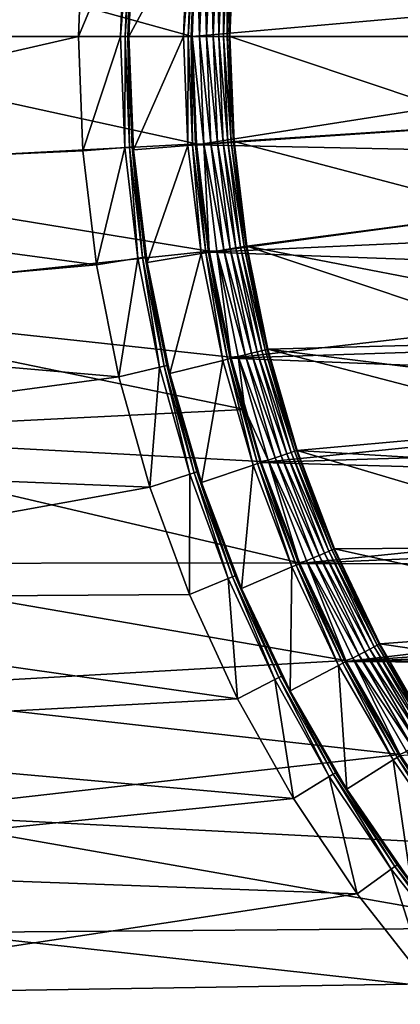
# Model space of a CAD drawing. Header units: metres. Extents: x -17 to 65, y -30 to 30.
# Tile 6 of 256: x -12 to -9, y -7.7 to 0.1. Entities that reach past the tile are written whole.
import ezdxf

# ---------------------------------------------------------------- set-up
doc = ezdxf.new("R2010")
doc.units = ezdxf.units.M
doc.layers.add('solid_508461', color=7, linetype='CONTINUOUS')

msp = doc.modelspace()

# ---------------------------------------------------------------- linework, layer by layer
at = {"layer": 'solid_508461'}
for points in [[(-11.514395, 0.9061, 41.5), (-16.461523, 1.12609, 41.5), (-16.5, 0, 41.5)], [(-10.65, 0, -48.5), (-14.5, 0, -48.5), (-14.461573, 1.054827, -48.5)], [(-10.616046, 0.849616, -48.5), (-10.65, 0, -48.5), (-14.461573, 1.054827, -48.5)], [(-11.55, 0, 41.5), (-11.514395, 0.9061, 41.5), (-16.5, 0, 41.5)], [(-11.18241, 0.88006, 40.923206), (-11.514395, 0.9061, 41.5), (-11.55, 0, 41.5)], [(-11.18241, 0.88006, 40.923206), (-11.55, 0, 41.5), (-11.216988, 0, 40.923206)], [(-11.145719, 0.877187, 40.844296), (-11.18241, 0.88006, 40.923206), (-11.216988, 0, 40.923206)], [(-11.180183, 0, 40.844296), (-11.145719, 0.877187, 40.844296), (-11.216988, 0, 40.923206)], [(-11.123201, 0.875415, 40.760029), (-11.145719, 0.877187, 40.844296), (-11.180183, 0, 40.844296)], [(-11.157597, 0, 40.760029), (-11.123201, 0.875415, 40.760029), (-11.180183, 0, 40.844296)], [(-11.157597, 0, 40.760029), (-11.140957, 0.448967, 40.673206), (-11.123201, 0.875415, 40.760029)], [(-11.113857, 0.89704, 20), (-11.15, 0, 40.673206), (-11.15, 0, 20)], [(-11.140957, 0.448967, 40.673206), (-11.15, 0, 40.673206), (-11.113857, 0.89704, 20)], [(-10.682238, 0.862338, 19.25), (-11.113857, 0.89704, 20), (-11.15, 0, 20)], [(-10.682238, 0.862338, 19.25), (-11.15, 0, 20), (-10.716988, 0, 19.25)], [(-10.645551, 0.859398, 19.171093), (-10.682238, 0.862338, 19.25), (-10.716988, 0, 19.25)], [(-10.645551, 0.859398, 19.171093), (-10.716988, 0, 19.25), (-10.680183, 0, 19.171093)], [(-10.623036, 0.85758, 19.086824), (-10.645551, 0.859398, 19.171093), (-10.680183, 0, 19.171093)], [(-10.623036, 0.85758, 19.086824), (-10.680183, 0, 19.171093), (-10.657597, 0, 19.086824)], [(-10.623036, 0.85758, 19.086824), (-10.657597, 0, 19.086824), (-10.615465, 0.856973, 19)], [(-10.657597, 0, 19.086824), (-10.65, 0, 19), (-10.615465, 0.856973, 19)], [(-10.615465, 0.856973, 19), (-10.65, 0, 19), (-10.615472, 0.856787, 8.5)], [(-5.12669, 0.48935, 8.5), (-10.615472, 0.856787, 8.5), (-10.65, 0, 8.5)], [(-10.65, 0, 19), (-10.65, 0, 8.5), (-10.615472, 0.856787, 8.5)], [(-10.591473, 0, -48.494236), (-10.65, 0, -48.5), (-10.616046, 0.849616, -48.5)], [(-10.557128, 0.852259, -48.494236), (-10.591473, 0, -48.494236), (-10.616046, 0.849616, -48.5)], [(-10.535141, 0, -48.477142), (-10.591473, 0, -48.494236), (-10.557128, 0.852259, -48.494236)], [(-10.500978, 0.847727, -48.477142), (-10.535141, 0, -48.477142), (-10.557128, 0.852259, -48.494236)], [(-10.483231, 0, -48.449375), (-10.535141, 0, -48.477142), (-10.500978, 0.847727, -48.477142)], [(-10.449237, 0.84355, -48.449375), (-10.483231, 0, -48.449375), (-10.500978, 0.847727, -48.477142)], [(-10.437743, 0, -48.412006), (-10.483231, 0, -48.449375), (-10.449237, 0.84355, -48.449375)], [(-10.403896, 0.839889, -48.412006), (-10.437743, 0, -48.412006), (-10.449237, 0.84355, -48.449375)], [(-10.400428, 0, -48.366474), (-10.437743, 0, -48.412006), (-10.403896, 0.839889, -48.412006)], [(-10.366703, 0.836887, -48.366474), (-10.400428, 0, -48.366474), (-10.403896, 0.839889, -48.412006)], [(-10.372724, 0, -48.314533), (-10.400428, 0, -48.366474), (-10.366703, 0.836887, -48.366474)], [(-10.339088, 0.834657, -48.314533), (-10.372724, 0, -48.314533), (-10.366703, 0.836887, -48.366474)], [(-10.355696, 0, -48.258179), (-10.372724, 0, -48.314533), (-10.339088, 0.834657, -48.314533)], [(-10.322115, 0.833287, -48.258179), (-10.355696, 0, -48.258179), (-10.339088, 0.834657, -48.314533)], [(-10.322115, 0.833287, -48.258179), (-10.35, 0, -48.200001), (-10.355696, 0, -48.258179)], [(-10.322115, 0.833287, -48.258179), (-10.316438, 0.832829, -48.200001), (-10.35, 0, -48.200001)], [(-10.316438, 0.832829, -48.200001), (-10.316444, 0.832652, -27), (-10.35, 0, -27)], [(-10.316438, 0.832829, -48.200001), (-10.35, 0, -27), (-10.35, 0, -48.200001)], [(-8.3, 0, -27), (-10.35, 0, -27), (-10.316444, 0.832652, -27)], [(-8.270719, 0.696448, -27), (-8.3, 0, -27), (-10.316444, 0.832652, -27)], [(-5.12669, 0.48935, 8.5), (-10.65, 0, 8.5), (-5.15, 0, 8.5)], [(-11.157597, 0, 40.760029), (-11.15, 0, 40.673206), (-11.140957, 0.448967, 40.673206)], [(-11.55, 0, 41.5), (-16.5, 0, 41.5), (-16.461521, -1.126127, 41.5)], [(-11.514395, -0.9061, 41.5), (-11.55, 0, 41.5), (-16.461521, -1.126127, 41.5)], [(-10.616049, -0.849582, -48.5), (-14.461572, -1.054833, -48.5), (-14.5, 0, -48.5)], [(-10.616049, -0.849582, -48.5), (-14.5, 0, -48.5), (-10.65, 0, -48.5)], [(-11.216988, 0, 40.923206), (-11.55, 0, 41.5), (-11.514395, -0.9061, 41.5)], [(-11.18241, -0.880059, 40.923206), (-11.216988, 0, 40.923206), (-11.514395, -0.9061, 41.5)], [(-11.180183, 0, 40.844296), (-11.216988, 0, 40.923206), (-11.18241, -0.880059, 40.923206)], [(-11.123201, -0.875415, 40.760029), (-11.15, 0, 40.673206), (-11.157597, 0, 40.760029)], [(-11.15, 0, 20), (-11.15, 0, 40.673206), (-11.140957, -0.448966, 40.673206)], [(-11.123201, -0.875415, 40.760029), (-11.140957, -0.448966, 40.673206), (-11.15, 0, 40.673206)], [(-11.113857, -0.89704, 20), (-11.15, 0, 20), (-11.140957, -0.448966, 40.673206)], [(-10.716988, 0, 19.25), (-11.15, 0, 20), (-11.113857, -0.89704, 20)], [(-10.682238, -0.862337, 19.25), (-10.716988, 0, 19.25), (-11.113857, -0.89704, 20)], [(-10.680183, 0, 19.171093), (-10.716988, 0, 19.25), (-10.682238, -0.862337, 19.25)], [(-10.623036, -0.85758, 19.086824), (-10.65, 0, 19), (-10.657597, 0, 19.086824)], [(-10.557128, -0.852259, -48.494236), (-10.616049, -0.849582, -48.5), (-10.65, 0, -48.5)], [(-10.557128, -0.852259, -48.494236), (-10.65, 0, -48.5), (-10.591473, 0, -48.494236)], [(-10.65, 0, 8.5), (-10.615472, -0.856787, 8.5), (-5.15, 0, 8.5)], [(-10.615465, -0.856972, 19), (-10.615472, -0.856787, 8.5), (-10.65, 0, 8.5)], [(-10.65, 0, 19), (-10.615465, -0.856972, 19), (-10.65, 0, 8.5)], [(-10.623036, -0.85758, 19.086824), (-10.615465, -0.856972, 19), (-10.65, 0, 19)], [(-10.615472, -0.856787, 8.5), (-5.12669, -0.48935, 8.5), (-5.15, 0, 8.5)], [(-10.500978, -0.847727, -48.477142), (-10.591473, 0, -48.494236), (-10.535141, 0, -48.477142)], [(-10.500978, -0.847727, -48.477142), (-10.557128, -0.852259, -48.494236), (-10.591473, 0, -48.494236)], [(-10.449237, -0.84355, -48.449375), (-10.535141, 0, -48.477142), (-10.483231, 0, -48.449375)], [(-10.449237, -0.84355, -48.449375), (-10.500978, -0.847727, -48.477142), (-10.535141, 0, -48.477142)], [(-10.403896, -0.839889, -48.412006), (-10.483231, 0, -48.449375), (-10.437743, 0, -48.412006)], [(-10.403896, -0.839889, -48.412006), (-10.449237, -0.84355, -48.449375), (-10.483231, 0, -48.449375)], [(-10.366703, -0.836887, -48.366474), (-10.437743, 0, -48.412006), (-10.400428, 0, -48.366474)], [(-10.366703, -0.836887, -48.366474), (-10.403896, -0.839889, -48.412006), (-10.437743, 0, -48.412006)], [(-10.339088, -0.834657, -48.314533), (-10.400428, 0, -48.366474), (-10.372724, 0, -48.314533)], [(-10.339088, -0.834657, -48.314533), (-10.366703, -0.836887, -48.366474), (-10.400428, 0, -48.366474)], [(-10.322115, -0.833287, -48.258179), (-10.372724, 0, -48.314533), (-10.355696, 0, -48.258179)], [(-10.322115, -0.833287, -48.258179), (-10.339088, -0.834657, -48.314533), (-10.372724, 0, -48.314533)], [(-10.355696, 0, -48.258179), (-10.35, 0, -48.200001), (-10.316438, -0.832829, -48.200001)], [(-10.322115, -0.833287, -48.258179), (-10.355696, 0, -48.258179), (-10.316438, -0.832829, -48.200001)], [(-8.270719, -0.696448, -27), (-10.316444, -0.832652, -27), (-10.35, 0, -27)], [(-10.35, 0, -48.200001), (-10.35, 0, -27), (-10.316444, -0.832652, -27)], [(-8.3, 0, -27), (-8.270719, -0.696448, -27), (-10.35, 0, -27)], [(-10.316438, -0.832829, -48.200001), (-10.35, 0, -48.200001), (-10.316444, -0.832652, -27)], [(-11.145719, -0.877187, 40.844296), (-11.180183, 0, 40.844296), (-11.18241, -0.880059, 40.923206)], [(-11.145719, -0.877187, 40.844296), (-11.157597, 0, 40.760029), (-11.180183, 0, 40.844296)], [(-11.123201, -0.875415, 40.760029), (-11.157597, 0, 40.760029), (-11.145719, -0.877187, 40.844296)], [(-10.645551, -0.859398, 19.171093), (-10.680183, 0, 19.171093), (-10.682238, -0.862337, 19.25)], [(-10.657597, 0, 19.086824), (-10.680183, 0, 19.171093), (-10.645551, -0.859398, 19.171093)], [(-10.623036, -0.85758, 19.086824), (-10.657597, 0, 19.086824), (-10.645551, -0.859398, 19.171093)], [(-11.113857, -0.89704, 20), (-11.140957, -0.448966, 40.673206), (-11.113844, -0.897206, 40.673206)], [(-11.123201, -0.875415, 40.760029), (-11.113844, -0.897206, 40.673206), (-11.140957, -0.448966, 40.673206)], [(-10.615472, -0.856787, 8.5), (-5.056874, -0.97492, 8.5), (-5.12669, -0.48935, 8.5)], [(-8.270719, -0.696448, -27), (-8.182354, -1.392506, -27), (-10.316444, -0.832652, -27)], [(-10.616049, -0.849582, -48.5), (-10.513692, -1.698461, -48.5), (-14.461572, -1.054833, -48.5)], [(-10.623036, -0.85758, 19.086824), (-10.645551, -0.859398, 19.171093), (-10.541878, -1.713222, 19.171093)], [(-10.519583, -1.709599, 19.086824), (-10.615465, -0.856972, 19), (-10.623036, -0.85758, 19.086824)], [(-10.519583, -1.709599, 19.086824), (-10.623036, -0.85758, 19.086824), (-10.541878, -1.713222, 19.171093)], [(-10.557128, -0.852259, -48.494236), (-10.513692, -1.698461, -48.5), (-10.616049, -0.849582, -48.5)], [(-10.615472, -0.856787, 8.5), (-10.512033, -1.708679, 8.5), (-5.056874, -0.97492, 8.5)], [(-10.512084, -1.708386, 19), (-10.512033, -1.708679, 8.5), (-10.615472, -0.856787, 8.5)], [(-10.615465, -0.856972, 19), (-10.512084, -1.708386, 19), (-10.615472, -0.856787, 8.5)], [(-10.519583, -1.709599, 19.086824), (-10.512084, -1.708386, 19), (-10.615465, -0.856972, 19)], [(-10.500978, -0.847727, -48.477142), (-10.398713, -1.689955, -48.477142), (-10.557128, -0.852259, -48.494236)], [(-10.557128, -0.852259, -48.494236), (-10.454316, -1.698992, -48.494236), (-10.513692, -1.698461, -48.5)], [(-10.398713, -1.689955, -48.477142), (-10.454316, -1.698992, -48.494236), (-10.557128, -0.852259, -48.494236)], [(-10.449237, -0.84355, -48.449375), (-10.347476, -1.681628, -48.449375), (-10.500978, -0.847727, -48.477142)], [(-10.347476, -1.681628, -48.449375), (-10.398713, -1.689955, -48.477142), (-10.500978, -0.847727, -48.477142)], [(-10.403896, -0.839889, -48.412006), (-10.302577, -1.674332, -48.412006), (-10.449237, -0.84355, -48.449375)], [(-10.302577, -1.674332, -48.412006), (-10.347476, -1.681628, -48.449375), (-10.449237, -0.84355, -48.449375)], [(-10.366703, -0.836887, -48.366474), (-10.265745, -1.668346, -48.366474), (-10.403896, -0.839889, -48.412006)], [(-10.265745, -1.668346, -48.366474), (-10.302577, -1.674332, -48.412006), (-10.403896, -0.839889, -48.412006)], [(-10.339088, -0.834657, -48.314533), (-10.2384, -1.663902, -48.314533), (-10.366703, -0.836887, -48.366474)], [(-10.2384, -1.663902, -48.314533), (-10.265745, -1.668346, -48.366474), (-10.366703, -0.836887, -48.366474)], [(-10.322115, -0.833287, -48.258179), (-10.221592, -1.66117, -48.258179), (-10.339088, -0.834657, -48.314533)], [(-10.221592, -1.66117, -48.258179), (-10.2384, -1.663902, -48.314533), (-10.339088, -0.834657, -48.314533)], [(-10.322115, -0.833287, -48.258179), (-10.316438, -0.832829, -48.200001), (-10.21597, -1.660257, -48.200001)], [(-10.322115, -0.833287, -48.258179), (-10.21597, -1.660257, -48.200001), (-10.221592, -1.66117, -48.258179)], [(-8.182354, -1.392506, -27), (-10.215919, -1.660547, -27), (-10.316444, -0.832652, -27)], [(-10.316438, -0.832829, -48.200001), (-10.316444, -0.832652, -27), (-10.215919, -1.660547, -27)], [(-10.21597, -1.660257, -48.200001), (-10.316438, -0.832829, -48.200001), (-10.215919, -1.660547, -27)], [(-11.407784, -1.806923, 41.5), (-11.514395, -0.9061, 41.5), (-16.461521, -1.126127, 41.5)], [(-11.18241, -0.880059, 40.923206), (-11.514395, -0.9061, 41.5), (-11.407784, -1.806923, 41.5)], [(-11.07889, -1.754709, 40.923206), (-11.18241, -0.880059, 40.923206), (-11.407784, -1.806923, 41.5)], [(-11.145719, -0.877187, 40.844296), (-11.18241, -0.880059, 40.923206), (-11.07889, -1.754709, 40.923206)], [(-11.123201, -0.875415, 40.760029), (-11.145719, -0.877187, 40.844296), (-11.042537, -1.748966, 40.844296)], [(-11.042537, -1.748966, 40.844296), (-11.145719, -0.877187, 40.844296), (-11.07889, -1.754709, 40.923206)], [(-11.020227, -1.745433, 40.760029), (-11.113844, -0.897206, 40.673206), (-11.123201, -0.875415, 40.760029)], [(-11.020227, -1.745433, 40.760029), (-11.123201, -0.875415, 40.760029), (-11.042537, -1.748966, 40.844296)], [(-10.682238, -0.862337, 19.25), (-11.113857, -0.89704, 20), (-11.005563, -1.788882, 20)], [(-11.113857, -0.89704, 20), (-11.068703, -1.343992, 40.673206), (-11.005609, -1.788598, 40.673206)], [(-11.005563, -1.788882, 20), (-11.113857, -0.89704, 20), (-11.005609, -1.788598, 40.673206)], [(-11.113857, -0.89704, 20), (-11.113844, -0.897206, 40.673206), (-11.068703, -1.343992, 40.673206)], [(-11.020227, -1.745433, 40.760029), (-11.068703, -1.343992, 40.673206), (-11.113844, -0.897206, 40.673206)], [(-10.57821, -1.719098, 19.25), (-10.682238, -0.862337, 19.25), (-11.005563, -1.788882, 20)], [(-10.645551, -0.859398, 19.171093), (-10.682238, -0.862337, 19.25), (-10.57821, -1.719098, 19.25)], [(-10.541878, -1.713222, 19.171093), (-10.645551, -0.859398, 19.171093), (-10.57821, -1.719098, 19.25)], [(-10.512033, -1.708679, 8.5), (-4.94147, -1.450647, 8.5), (-5.056874, -0.97492, 8.5)], [(-10.513692, -1.698461, -48.5), (-14.346079, -2.107103, -48.5), (-14.461572, -1.054833, -48.5)], [(-11.407784, -1.806923, 41.5), (-16.461521, -1.126127, 41.5), (-16.346193, -2.247644, 41.5)], [(-11.020227, -1.745433, 40.760029), (-11.005609, -1.788598, 40.673206), (-11.068703, -1.343992, 40.673206)], [(-8.182354, -1.392506, -27), (-8.034798, -2.081348, -27), (-10.215919, -1.660547, -27)], [(-10.512033, -1.708679, 8.5), (-4.781061, -1.914128, 8.5), (-4.94147, -1.450647, 8.5)], [(-10.513692, -1.698461, -48.5), (-10.342895, -2.539092, -48.5), (-14.346079, -2.107103, -48.5)], [(-10.541878, -1.713222, 19.171093), (-10.57821, -1.719098, 19.25), (-10.405577, -2.56472, 19.25)], [(-10.519583, -1.709599, 19.086824), (-10.541878, -1.713222, 19.171093), (-10.369837, -2.555935, 19.171093)], [(-10.369837, -2.555935, 19.171093), (-10.541878, -1.713222, 19.171093), (-10.405577, -2.56472, 19.25)], [(-10.347906, -2.55053, 19.086824), (-10.512084, -1.708386, 19), (-10.519583, -1.709599, 19.086824)], [(-10.347906, -2.55053, 19.086824), (-10.519583, -1.709599, 19.086824), (-10.369837, -2.555935, 19.171093)], [(-10.454316, -1.698992, -48.494236), (-10.342895, -2.539092, -48.5), (-10.513692, -1.698461, -48.5)], [(-10.512084, -1.708386, 19), (-10.340528, -2.548722, 19), (-10.512033, -1.708679, 8.5)], [(-10.347906, -2.55053, 19.086824), (-10.340528, -2.548722, 19), (-10.512084, -1.708386, 19)], [(-10.512033, -1.708679, 8.5), (-10.340611, -2.548372, 8.5), (-4.781061, -1.914128, 8.5)], [(-10.340528, -2.548722, 19), (-10.340611, -2.548372, 8.5), (-10.512033, -1.708679, 8.5)], [(-10.398713, -1.689955, -48.477142), (-10.229009, -2.521224, -48.477142), (-10.454316, -1.698992, -48.494236)], [(-10.454316, -1.698992, -48.494236), (-10.283704, -2.534705, -48.494236), (-10.342895, -2.539092, -48.5)], [(-10.229009, -2.521224, -48.477142), (-10.283704, -2.534705, -48.494236), (-10.454316, -1.698992, -48.494236)], [(-10.347476, -1.681628, -48.449375), (-10.178607, -2.508801, -48.449375), (-10.398713, -1.689955, -48.477142)], [(-10.178607, -2.508801, -48.449375), (-10.229009, -2.521224, -48.477142), (-10.398713, -1.689955, -48.477142)], [(-10.302577, -1.674332, -48.412006), (-10.134441, -2.497916, -48.412006), (-10.347476, -1.681628, -48.449375)], [(-10.134441, -2.497916, -48.412006), (-10.178607, -2.508801, -48.449375), (-10.347476, -1.681628, -48.449375)], [(-10.265745, -1.668346, -48.366474), (-10.09821, -2.488985, -48.366474), (-10.302577, -1.674332, -48.412006)], [(-10.09821, -2.488985, -48.366474), (-10.134441, -2.497916, -48.412006), (-10.302577, -1.674332, -48.412006)], [(-10.2384, -1.663902, -48.314533), (-10.071311, -2.482355, -48.314533), (-10.265745, -1.668346, -48.366474)], [(-10.071311, -2.482355, -48.314533), (-10.09821, -2.488985, -48.366474), (-10.265745, -1.668346, -48.366474)], [(-10.221592, -1.66117, -48.258179), (-10.054778, -2.47828, -48.258179), (-10.2384, -1.663902, -48.314533)], [(-10.054778, -2.47828, -48.258179), (-10.071311, -2.482355, -48.314533), (-10.2384, -1.663902, -48.314533)], [(-10.221592, -1.66117, -48.258179), (-10.21597, -1.660257, -48.200001), (-10.049248, -2.476917, -48.200001)], [(-10.221592, -1.66117, -48.258179), (-10.049248, -2.476917, -48.200001), (-10.054778, -2.47828, -48.258179)], [(-10.21597, -1.660257, -48.200001), (-10.215919, -1.660547, -27), (-10.049327, -2.476587, -27)], [(-10.049248, -2.476917, -48.200001), (-10.21597, -1.660257, -48.200001), (-10.049327, -2.476587, -27)], [(-7.939025, -2.421119, -27), (-10.049327, -2.476587, -27), (-10.215919, -1.660547, -27)], [(-8.034798, -2.081348, -27), (-7.939025, -2.421119, -27), (-10.215919, -1.660547, -27)], [(-11.07889, -1.754709, 40.923206), (-11.407784, -1.806923, 41.5), (-11.230918, -2.6961, 41.5)], [(-10.907062, -2.61855, 40.923206), (-11.07889, -1.754709, 40.923206), (-11.230918, -2.6961, 41.5)], [(-11.042537, -1.748966, 40.844296), (-11.07889, -1.754709, 40.923206), (-10.907062, -2.61855, 40.923206)], [(-11.020227, -1.745433, 40.760029), (-11.042537, -1.748966, 40.844296), (-10.871274, -2.609962, 40.844296)], [(-10.871274, -2.609962, 40.844296), (-11.042537, -1.748966, 40.844296), (-10.907062, -2.61855, 40.923206)], [(-10.849311, -2.604689, 40.760029), (-11.005609, -1.788598, 40.673206), (-11.020227, -1.745433, 40.760029)], [(-10.849311, -2.604689, 40.760029), (-11.020227, -1.745433, 40.760029), (-10.871274, -2.609962, 40.844296)], [(-11.005563, -1.788882, 20), (-11.005609, -1.788598, 40.673206), (-10.924663, -2.230304, 40.673206)], [(-10.849311, -2.604689, 40.760029), (-10.924663, -2.230304, 40.673206), (-11.005609, -1.788598, 40.673206)], [(-10.57821, -1.719098, 19.25), (-11.005563, -1.788882, 20), (-10.826082, -2.668041, 20)], [(-10.826082, -2.668041, 20), (-11.005563, -1.788882, 20), (-10.924663, -2.230304, 40.673206)], [(-10.405577, -2.56472, 19.25), (-10.57821, -1.719098, 19.25), (-10.826082, -2.668041, 20)], [(-11.230918, -2.6961, 41.5), (-11.407784, -1.806923, 41.5), (-16.346193, -2.247644, 41.5)], [(-10.340611, -2.548372, 8.5), (-4.577503, -2.359874, 8.5), (-4.781061, -1.914128, 8.5)], [(-10.232067, -2.95419, -48.5), (-14.15392, -3.149055, -48.5), (-14.346079, -2.107103, -48.5)], [(-10.342895, -2.539092, -48.5), (-10.232067, -2.95419, -48.5), (-14.346079, -2.107103, -48.5)], [(-11.230918, -2.6961, 41.5), (-16.346193, -2.247644, 41.5), (-16.154577, -3.358511, 41.5)], [(-10.826082, -2.668041, 20), (-10.924663, -2.230304, 40.673206), (-10.825996, -2.668391, 40.673206)], [(-10.849311, -2.604689, 40.760029), (-10.825996, -2.668391, 40.673206), (-10.924663, -2.230304, 40.673206)], [(-10.340611, -2.548372, 8.5), (-4.33256, -2.784139, 8.5), (-4.577503, -2.359874, 8.5)], [(-10.09821, -2.488985, -48.366474), (-9.865185, -3.293483, -48.366474), (-10.134441, -2.497916, -48.412006)], [(-10.071311, -2.482355, -48.314533), (-9.838906, -3.284709, -48.314533), (-10.09821, -2.488985, -48.366474)], [(-9.838906, -3.284709, -48.314533), (-9.865185, -3.293483, -48.366474), (-10.09821, -2.488985, -48.366474)], [(-10.054778, -2.47828, -48.258179), (-9.822755, -3.279317, -48.258179), (-10.071311, -2.482355, -48.314533)], [(-9.822755, -3.279317, -48.258179), (-9.838906, -3.284709, -48.314533), (-10.071311, -2.482355, -48.314533)], [(-10.054778, -2.47828, -48.258179), (-10.049248, -2.476917, -48.200001), (-9.817352, -3.277514, -48.200001)], [(-10.054778, -2.47828, -48.258179), (-9.817352, -3.277514, -48.200001), (-9.822755, -3.279317, -48.258179)], [(-7.939025, -2.421119, -27), (-7.82889, -2.756517, -27), (-10.049327, -2.476587, -27)], [(-7.704602, -3.086927, -27), (-9.817288, -3.277684, -27), (-10.049327, -2.476587, -27)], [(-10.049248, -2.476917, -48.200001), (-10.049327, -2.476587, -27), (-9.817288, -3.277684, -27)], [(-7.82889, -2.756517, -27), (-7.704602, -3.086927, -27), (-10.049327, -2.476587, -27)], [(-9.817352, -3.277514, -48.200001), (-10.049248, -2.476917, -48.200001), (-9.817288, -3.277684, -27)], [(-10.405577, -2.56472, 19.25), (-10.826082, -2.668041, 20), (-10.576111, -3.53106, 20)], [(-10.165458, -3.393713, 19.25), (-10.405577, -2.56472, 19.25), (-10.576111, -3.53106, 20)], [(-10.369837, -2.555935, 19.171093), (-10.405577, -2.56472, 19.25), (-10.165458, -3.393713, 19.25)], [(-10.347906, -2.55053, 19.086824), (-10.369837, -2.555935, 19.171093), (-10.130544, -3.382072, 19.171093)], [(-10.130544, -3.382072, 19.171093), (-10.369837, -2.555935, 19.171093), (-10.165458, -3.393713, 19.25)], [(-10.109118, -3.37492, 19.086824), (-10.340528, -2.548722, 19), (-10.347906, -2.55053, 19.086824)], [(-10.109118, -3.37492, 19.086824), (-10.347906, -2.55053, 19.086824), (-10.130544, -3.382072, 19.171093)], [(-10.283704, -2.534705, -48.494236), (-10.232067, -2.95419, -48.5), (-10.342895, -2.539092, -48.5)], [(-10.340611, -2.548372, 8.5), (-10.101847, -3.372689, 8.5), (-4.33256, -2.784139, 8.5)], [(-10.101909, -3.372527, 19), (-10.101847, -3.372689, 8.5), (-10.340611, -2.548372, 8.5)], [(-10.340528, -2.548722, 19), (-10.101909, -3.372527, 19), (-10.340611, -2.548372, 8.5)], [(-10.109118, -3.37492, 19.086824), (-10.101909, -3.372527, 19), (-10.340528, -2.548722, 19)], [(-10.229009, -2.521224, -48.477142), (-9.992965, -3.336142, -48.477142), (-10.283704, -2.534705, -48.494236)], [(-10.283704, -2.534705, -48.494236), (-10.046398, -3.353981, -48.494236), (-10.232067, -2.95419, -48.5)], [(-9.992965, -3.336142, -48.477142), (-10.046398, -3.353981, -48.494236), (-10.283704, -2.534705, -48.494236)], [(-10.178607, -2.508801, -48.449375), (-9.943727, -3.319704, -48.449375), (-10.229009, -2.521224, -48.477142)], [(-9.943727, -3.319704, -48.449375), (-9.992965, -3.336142, -48.477142), (-10.229009, -2.521224, -48.477142)], [(-10.134441, -2.497916, -48.412006), (-9.900579, -3.305299, -48.412006), (-10.178607, -2.508801, -48.449375)], [(-9.900579, -3.305299, -48.412006), (-9.943727, -3.319704, -48.449375), (-10.178607, -2.508801, -48.449375)], [(-9.865185, -3.293483, -48.366474), (-9.900579, -3.305299, -48.412006), (-10.134441, -2.497916, -48.412006)], [(-10.907062, -2.61855, 40.923206), (-11.230918, -2.6961, 41.5), (-10.984661, -3.569277, 41.5)], [(-10.667987, -3.466247, 40.923206), (-10.907062, -2.61855, 40.923206), (-10.984661, -3.569277, 41.5)], [(-10.871274, -2.609962, 40.844296), (-10.907062, -2.61855, 40.923206), (-10.667987, -3.466247, 40.923206)], [(-10.849311, -2.604689, 40.760029), (-10.871274, -2.609962, 40.844296), (-10.632986, -3.454867, 40.844296)], [(-10.632986, -3.454867, 40.844296), (-10.871274, -2.609962, 40.844296), (-10.667987, -3.466247, 40.923206)], [(-10.611505, -3.447887, 40.760029), (-10.825996, -2.668391, 40.673206), (-10.849311, -2.604689, 40.760029)], [(-10.611505, -3.447887, 40.760029), (-10.849311, -2.604689, 40.760029), (-10.632986, -3.454867, 40.844296)], [(-10.984661, -3.569277, 41.5), (-11.230918, -2.6961, 41.5), (-16.154577, -3.358511, 41.5)], [(-10.826082, -2.668041, 20), (-10.70977, -3.102149, 40.673206), (-10.576173, -3.530875, 40.673206)], [(-10.576111, -3.53106, 20), (-10.826082, -2.668041, 20), (-10.576173, -3.530875, 40.673206)], [(-10.826082, -2.668041, 20), (-10.825996, -2.668391, 40.673206), (-10.70977, -3.102149, 40.673206)], [(-10.611505, -3.447887, 40.760029), (-10.70977, -3.102149, 40.673206), (-10.825996, -2.668391, 40.673206)], [(-10.101847, -3.372689, 8.5), (-4.048043, -3.183684, 8.5), (-4.33256, -2.784139, 8.5)], [(-10.232067, -2.95419, -48.5), (-10.104616, -3.364391, -48.5), (-14.15392, -3.149055, -48.5)], [(-10.046398, -3.353981, -48.494236), (-10.104616, -3.364391, -48.5), (-10.232067, -2.95419, -48.5)], [(-10.611505, -3.447887, 40.760029), (-10.576173, -3.530875, 40.673206), (-10.70977, -3.102149, 40.673206)], [(-7.704602, -3.086927, -27), (-7.566446, -3.411575, -27), (-9.817288, -3.277684, -27)], [(-9.800798, -4.167352, -48.5), (-13.886282, -4.173863, -48.5), (-14.15392, -3.149055, -48.5)], [(-10.104616, -3.364391, -48.5), (-9.800798, -4.167352, -48.5), (-14.15392, -3.149055, -48.5)], [(-10.101847, -3.372689, 8.5), (-3.727352, -3.553786, 8.5), (-4.048043, -3.183684, 8.5)], [(-9.992965, -3.336142, -48.477142), (-9.692113, -4.129423, -48.477142), (-10.046398, -3.353981, -48.494236)], [(-9.943727, -3.319704, -48.449375), (-9.644357, -4.109076, -48.449375), (-9.992965, -3.336142, -48.477142)], [(-9.644357, -4.109076, -48.449375), (-9.692113, -4.129423, -48.477142), (-9.992965, -3.336142, -48.477142)], [(-9.900579, -3.305299, -48.412006), (-9.602509, -4.091247, -48.412006), (-9.943727, -3.319704, -48.449375)], [(-9.602509, -4.091247, -48.412006), (-9.644357, -4.109076, -48.449375), (-9.943727, -3.319704, -48.449375)], [(-9.865185, -3.293483, -48.366474), (-9.56818, -4.076621, -48.366474), (-9.900579, -3.305299, -48.412006)], [(-9.56818, -4.076621, -48.366474), (-9.602509, -4.091247, -48.412006), (-9.900579, -3.305299, -48.412006)], [(-9.838906, -3.284709, -48.314533), (-9.542692, -4.065761, -48.314533), (-9.865185, -3.293483, -48.366474)], [(-9.542692, -4.065761, -48.314533), (-9.56818, -4.076621, -48.366474), (-9.865185, -3.293483, -48.366474)], [(-9.822755, -3.279317, -48.258179), (-9.527027, -4.059087, -48.258179), (-9.838906, -3.284709, -48.314533)], [(-9.527027, -4.059087, -48.258179), (-9.542692, -4.065761, -48.314533), (-9.838906, -3.284709, -48.314533)], [(-9.822755, -3.279317, -48.258179), (-9.817352, -3.277514, -48.200001), (-9.521788, -4.056854, -48.200001)], [(-9.822755, -3.279317, -48.258179), (-9.521788, -4.056854, -48.200001), (-9.527027, -4.059087, -48.258179)], [(-9.817352, -3.277514, -48.200001), (-9.817288, -3.277684, -27), (-9.521843, -4.056733, -27)], [(-9.521788, -4.056854, -48.200001), (-9.817352, -3.277514, -48.200001), (-9.521843, -4.056733, -27)], [(-7.249757, -4.041166, -27), (-9.521843, -4.056733, -27), (-9.817288, -3.277684, -27)], [(-7.566446, -3.411575, -27), (-7.249757, -4.041166, -27), (-9.817288, -3.277684, -27)], [(-10.984661, -3.569277, 41.5), (-16.154577, -3.358511, 41.5), (-15.887597, -4.453565, 41.5)], [(-10.165458, -3.393713, 19.25), (-10.576111, -3.53106, 20), (-10.257841, -4.370263, 20)], [(-9.85941, -4.200697, 19.25), (-10.165458, -3.393713, 19.25), (-10.257841, -4.370263, 20)], [(-10.130544, -3.382072, 19.171093), (-10.165458, -3.393713, 19.25), (-9.85941, -4.200697, 19.25)], [(-10.109118, -3.37492, 19.086824), (-10.130544, -3.382072, 19.171093), (-9.825549, -4.186275, 19.171093)], [(-9.825549, -4.186275, 19.171093), (-10.130544, -3.382072, 19.171093), (-9.85941, -4.200697, 19.25)], [(-9.80477, -4.177422, 19.086824), (-10.101909, -3.372527, 19), (-10.109118, -3.37492, 19.086824)], [(-9.80477, -4.177422, 19.086824), (-10.109118, -3.37492, 19.086824), (-9.825549, -4.186275, 19.171093)], [(-10.046398, -3.353981, -48.494236), (-9.800798, -4.167352, -48.5), (-10.104616, -3.364391, -48.5)], [(-10.101909, -3.372527, 19), (-9.797775, -4.174459, 19), (-10.101847, -3.372689, 8.5)], [(-9.80477, -4.177422, 19.086824), (-9.797775, -4.174459, 19), (-10.101909, -3.372527, 19)], [(-10.101847, -3.372689, 8.5), (-9.797838, -4.17432, 8.5), (-3.727352, -3.553786, 8.5)], [(-9.797775, -4.174459, 19), (-9.797838, -4.17432, 8.5), (-10.101847, -3.372689, 8.5)], [(-10.046398, -3.353981, -48.494236), (-9.743937, -4.151504, -48.494236), (-9.800798, -4.167352, -48.5)], [(-9.692113, -4.129423, -48.477142), (-9.743937, -4.151504, -48.494236), (-10.046398, -3.353981, -48.494236)], [(-10.667987, -3.466247, 40.923206), (-10.984661, -3.569277, 41.5), (-10.670866, -4.419858, 41.5)], [(-10.36314, -4.292567, 40.923206), (-10.667987, -3.466247, 40.923206), (-10.670866, -4.419858, 41.5)], [(-10.632986, -3.454867, 40.844296), (-10.667987, -3.466247, 40.923206), (-10.36314, -4.292567, 40.923206)], [(-10.611505, -3.447887, 40.760029), (-10.632986, -3.454867, 40.844296), (-10.329143, -4.278471, 40.844296)], [(-10.329143, -4.278471, 40.844296), (-10.632986, -3.454867, 40.844296), (-10.36314, -4.292567, 40.923206)], [(-10.308274, -4.269827, 40.760029), (-10.576173, -3.530875, 40.673206), (-10.611505, -3.447887, 40.760029)], [(-10.308274, -4.269827, 40.760029), (-10.611505, -3.447887, 40.760029), (-10.329143, -4.278471, 40.844296)], [(-10.670866, -4.419858, 41.5), (-10.984661, -3.569277, 41.5), (-15.887597, -4.453565, 41.5)], [(-10.576111, -3.53106, 20), (-10.576173, -3.530875, 40.673206), (-10.425421, -3.953871, 40.673206)], [(-10.308274, -4.269827, 40.760029), (-10.425421, -3.953871, 40.673206), (-10.576173, -3.530875, 40.673206)], [(-10.257841, -4.370263, 20), (-10.576111, -3.53106, 20), (-10.425421, -3.953871, 40.673206)], [(-9.797838, -4.17432, 8.5), (-3.372481, -3.892155, 8.5), (-3.727352, -3.553786, 8.5)], [(-9.797838, -4.17432, 8.5), (-2.987211, -4.195131, 8.5), (-3.372481, -3.892155, 8.5)], [(-10.257841, -4.370263, 20), (-10.425421, -3.953871, 40.673206), (-10.25776, -4.370453, 40.673206)], [(-10.308274, -4.269827, 40.760029), (-10.25776, -4.370453, 40.673206), (-10.425421, -3.953871, 40.673206)], [(-7.249757, -4.041166, -27), (-6.880823, -4.641576, -27), (-9.521843, -4.056733, -27)], [(-9.692113, -4.129423, -48.477142), (-9.328403, -4.895924, -48.477142), (-9.743937, -4.151504, -48.494236)], [(-9.644357, -4.109076, -48.449375), (-9.28244, -4.8718, -48.449375), (-9.692113, -4.129423, -48.477142)], [(-9.28244, -4.8718, -48.449375), (-9.328403, -4.895924, -48.477142), (-9.692113, -4.129423, -48.477142)], [(-9.602509, -4.091247, -48.412006), (-9.242163, -4.850661, -48.412006), (-9.644357, -4.109076, -48.449375)], [(-9.242163, -4.850661, -48.412006), (-9.28244, -4.8718, -48.449375), (-9.644357, -4.109076, -48.449375)], [(-9.56818, -4.076621, -48.366474), (-9.209122, -4.83332, -48.366474), (-9.602509, -4.091247, -48.412006)], [(-9.209122, -4.83332, -48.366474), (-9.242163, -4.850661, -48.412006), (-9.602509, -4.091247, -48.412006)], [(-9.542692, -4.065761, -48.314533), (-9.18459, -4.820445, -48.314533), (-9.56818, -4.076621, -48.366474)], [(-9.18459, -4.820445, -48.314533), (-9.209122, -4.83332, -48.366474), (-9.56818, -4.076621, -48.366474)], [(-9.527027, -4.059087, -48.258179), (-9.169513, -4.812532, -48.258179), (-9.542692, -4.065761, -48.314533)], [(-9.169513, -4.812532, -48.258179), (-9.18459, -4.820445, -48.314533), (-9.542692, -4.065761, -48.314533)], [(-9.527027, -4.059087, -48.258179), (-9.521788, -4.056854, -48.200001), (-9.16447, -4.809885, -48.200001)], [(-9.527027, -4.059087, -48.258179), (-9.16447, -4.809885, -48.200001), (-9.169513, -4.812532, -48.258179)], [(-6.880823, -4.641576, -27), (-9.164519, -4.809785, -27), (-9.521843, -4.056733, -27)], [(-9.521788, -4.056854, -48.200001), (-9.521843, -4.056733, -27), (-9.164519, -4.809785, -27)], [(-9.16447, -4.809885, -48.200001), (-9.521788, -4.056854, -48.200001), (-9.164519, -4.809785, -27)], [(-9.800798, -4.167352, -48.5), (-9.433661, -4.942522, -48.5), (-13.886282, -4.173863, -48.5)], [(-9.433661, -4.942522, -48.5), (-13.544477, -5.176585, -48.5), (-13.886282, -4.173863, -48.5)], [(-9.85941, -4.200697, 19.25), (-10.257841, -4.370263, 20), (-9.872873, -5.181591, 20)], [(-9.489421, -4.980433, 19.25), (-9.85941, -4.200697, 19.25), (-9.872873, -5.181591, 20)], [(-9.825549, -4.186275, 19.171093), (-9.85941, -4.200697, 19.25), (-9.489421, -4.980433, 19.25)], [(-9.80477, -4.177422, 19.086824), (-9.825549, -4.186275, 19.171093), (-9.456833, -4.963329, 19.171093)], [(-9.456833, -4.963329, 19.171093), (-9.825549, -4.186275, 19.171093), (-9.489421, -4.980433, 19.25)], [(-9.436832, -4.952832, 19.086824), (-9.797775, -4.174459, 19), (-9.80477, -4.177422, 19.086824)], [(-9.436832, -4.952832, 19.086824), (-9.80477, -4.177422, 19.086824), (-9.456833, -4.963329, 19.171093)], [(-9.743937, -4.151504, -48.494236), (-9.433661, -4.942522, -48.5), (-9.800798, -4.167352, -48.5)], [(-9.797838, -4.17432, 8.5), (-9.430158, -4.949199, 8.5), (-2.987211, -4.195131, 8.5)], [(-9.797775, -4.174459, 19), (-9.430158, -4.949199, 8.5), (-9.797838, -4.17432, 8.5)], [(-9.797775, -4.174459, 19), (-9.430099, -4.949317, 19), (-9.430158, -4.949199, 8.5)], [(-9.436832, -4.952832, 19.086824), (-9.430099, -4.949317, 19), (-9.797775, -4.174459, 19)], [(-9.743937, -4.151504, -48.494236), (-9.378284, -4.922103, -48.494236), (-9.433661, -4.942522, -48.5)], [(-9.328403, -4.895924, -48.477142), (-9.378284, -4.922103, -48.494236), (-9.743937, -4.151504, -48.494236)], [(-9.430158, -4.949199, 8.5), (-2.575148, -4.459941, 8.5), (-2.987211, -4.195131, 8.5)], [(-10.329143, -4.278471, 40.844296), (-10.36314, -4.292567, 40.923206), (-9.994403, -5.092417, 40.923206)], [(-10.308274, -4.269827, 40.760029), (-10.329143, -4.278471, 40.844296), (-9.961617, -5.075697, 40.844296)], [(-9.961617, -5.075697, 40.844296), (-10.329143, -4.278471, 40.844296), (-9.994403, -5.092417, 40.923206)], [(-9.941491, -5.065443, 40.760029), (-10.25776, -4.370453, 40.673206), (-10.308274, -4.269827, 40.760029)], [(-9.941491, -5.065443, 40.760029), (-10.308274, -4.269827, 40.760029), (-9.961617, -5.075697, 40.844296)], [(-10.36314, -4.292567, 40.923206), (-10.670866, -4.419858, 41.5), (-10.291051, -5.24374, 41.5)], [(-9.994403, -5.092417, 40.923206), (-10.36314, -4.292567, 40.923206), (-10.291051, -5.24374, 41.5)], [(-10.291051, -5.24374, 41.5), (-10.670866, -4.419858, 41.5), (-15.887597, -4.453565, 41.5)], [(-10.257841, -4.370263, 20), (-10.25776, -4.370453, 40.673206), (-10.073462, -4.779945, 40.673206)], [(-9.872873, -5.181591, 20), (-10.257841, -4.370263, 20), (-10.073462, -4.779945, 40.673206)], [(-9.941491, -5.065443, 40.760029), (-10.073462, -4.779945, 40.673206), (-10.25776, -4.370453, 40.673206)], [(-10.291051, -5.24374, 41.5), (-15.887597, -4.453565, 41.5), (-15.54648, -5.527826, 41.5)], [(-9.430158, -4.949199, 8.5), (-2.139138, -4.684719, 8.5), (-2.575148, -4.459941, 8.5)], [(-6.880823, -4.641576, -27), (-6.462001, -5.208889, -27), (-9.164519, -4.809785, -27)], [(-9.430158, -4.949199, 8.5), (-1.684569, -4.866694, 8.5), (-2.139138, -4.684719, 8.5)], [(-9.872873, -5.181591, 20), (-10.073462, -4.779945, 40.673206), (-9.872824, -5.181684, 40.673206)], [(-9.941491, -5.065443, 40.760029), (-9.872824, -5.181684, 40.673206), (-10.073462, -4.779945, 40.673206)], [(-9.209122, -4.83332, -48.366474), (-8.790339, -5.558673, -48.366474), (-9.242163, -4.850661, -48.412006)], [(-9.18459, -4.820445, -48.314533), (-8.766923, -5.543866, -48.314533), (-9.209122, -4.83332, -48.366474)], [(-8.766923, -5.543866, -48.314533), (-8.790339, -5.558673, -48.366474), (-9.209122, -4.83332, -48.366474)], [(-9.169513, -4.812532, -48.258179), (-8.752531, -5.534765, -48.258179), (-9.18459, -4.820445, -48.314533)], [(-8.752531, -5.534765, -48.258179), (-8.766923, -5.543866, -48.314533), (-9.18459, -4.820445, -48.314533)], [(-9.169513, -4.812532, -48.258179), (-9.16447, -4.809885, -48.200001), (-8.747718, -5.531721, -48.200001)], [(-9.169513, -4.812532, -48.258179), (-8.747718, -5.531721, -48.200001), (-8.752531, -5.534765, -48.258179)], [(-6.462001, -5.208889, -27), (-8.747639, -5.531849, -27), (-9.164519, -4.809785, -27)], [(-9.16447, -4.809885, -48.200001), (-9.164519, -4.809785, -27), (-8.747639, -5.531849, -27)], [(-8.747718, -5.531721, -48.200001), (-9.16447, -4.809885, -48.200001), (-8.747639, -5.531849, -27)], [(-9.430158, -4.949199, 8.5), (-1.2141, -5.004836, 8.5), (-1.684569, -4.866694, 8.5)], [(-9.328403, -4.895924, -48.477142), (-8.904197, -5.630672, -48.477142), (-9.378284, -4.922103, -48.494236)], [(-9.28244, -4.8718, -48.449375), (-8.860323, -5.602929, -48.449375), (-9.328403, -4.895924, -48.477142)], [(-8.860323, -5.602929, -48.449375), (-8.904197, -5.630672, -48.477142), (-9.328403, -4.895924, -48.477142)], [(-9.242163, -4.850661, -48.412006), (-8.821877, -5.578617, -48.412006), (-9.28244, -4.8718, -48.449375)], [(-8.821877, -5.578617, -48.412006), (-8.860323, -5.602929, -48.449375), (-9.28244, -4.8718, -48.449375)], [(-8.790339, -5.558673, -48.366474), (-8.821877, -5.578617, -48.412006), (-9.242163, -4.850661, -48.412006)], [(-9.433661, -4.942522, -48.5), (-9.005202, -5.685837, -48.5), (-13.544477, -5.176585, -48.5)], [(-9.489421, -4.980433, 19.25), (-9.872873, -5.181591, 20), (-9.423761, -5.959465, 20)], [(-9.456833, -4.963329, 19.171093), (-9.489421, -4.980433, 19.25), (-9.057891, -5.727864, 19.25)], [(-9.057891, -5.727864, 19.25), (-9.489421, -4.980433, 19.25), (-9.423761, -5.959465, 20)], [(-9.436832, -4.952832, 19.086824), (-9.456833, -4.963329, 19.171093), (-9.026785, -5.708193, 19.171093)], [(-9.026785, -5.708193, 19.171093), (-9.456833, -4.963329, 19.171093), (-9.057891, -5.727864, 19.25)], [(-9.007694, -5.696121, 19.086824), (-9.430099, -4.949317, 19), (-9.436832, -4.952832, 19.086824)], [(-9.007694, -5.696121, 19.086824), (-9.436832, -4.952832, 19.086824), (-9.026785, -5.708193, 19.171093)], [(-9.378284, -4.922103, -48.494236), (-9.005202, -5.685837, -48.5), (-9.433661, -4.942522, -48.5)], [(-9.430158, -4.949199, 8.5), (-9.001194, -5.692193, 8.5), (-1.2141, -5.004836, 8.5)], [(-9.001266, -5.692073, 19), (-9.001194, -5.692193, 8.5), (-9.430158, -4.949199, 8.5)], [(-9.430099, -4.949317, 19), (-9.001266, -5.692073, 19), (-9.430158, -4.949199, 8.5)], [(-9.007694, -5.696121, 19.086824), (-9.001266, -5.692073, 19), (-9.430099, -4.949317, 19)], [(-9.378284, -4.922103, -48.494236), (-8.951808, -5.66078, -48.494236), (-9.005202, -5.685837, -48.5)], [(-8.904197, -5.630672, -48.477142), (-8.951808, -5.66078, -48.494236), (-9.378284, -4.922103, -48.494236)], [(-9.941491, -5.065443, 40.760029), (-9.961617, -5.075697, 40.844296), (-9.532674, -5.84163, 40.844296)], [(-9.513414, -5.829828, 40.760029), (-9.872824, -5.181684, 40.673206), (-9.941491, -5.065443, 40.760029)], [(-9.513414, -5.829828, 40.760029), (-9.941491, -5.065443, 40.760029), (-9.532674, -5.84163, 40.844296)], [(-9.994403, -5.092417, 40.923206), (-10.291051, -5.24374, 41.5), (-9.84806, -6.03475, 41.5)], [(-9.961617, -5.075697, 40.844296), (-9.994403, -5.092417, 40.923206), (-9.564049, -5.860868, 40.923206)], [(-9.564049, -5.860868, 40.923206), (-9.994403, -5.092417, 40.923206), (-9.84806, -6.03475, 41.5)], [(-9.532674, -5.84163, 40.844296), (-9.961617, -5.075697, 40.844296), (-9.564049, -5.860868, 40.923206)], [(-9.005202, -5.685837, -48.5), (-13.130371, -6.151696, -48.5), (-13.544477, -5.176585, -48.5)], [(-9.872873, -5.181591, 20), (-9.656173, -5.575018, 40.673206), (-9.423859, -5.959311, 40.673206)], [(-9.423761, -5.959465, 20), (-9.872873, -5.181591, 20), (-9.423859, -5.959311, 40.673206)], [(-9.872873, -5.181591, 20), (-9.872824, -5.181684, 40.673206), (-9.656173, -5.575018, 40.673206)], [(-9.513414, -5.829828, 40.760029), (-9.656173, -5.575018, 40.673206), (-9.872824, -5.181684, 40.673206)], [(-9.84806, -6.03475, 41.5), (-10.291051, -5.24374, 41.5), (-15.54648, -5.527826, 41.5)], [(-9.84806, -6.03475, 41.5), (-15.54648, -5.527826, 41.5), (-15.132832, -6.576271, 41.5)], [(-9.513414, -5.829828, 40.760029), (-9.423859, -5.959311, 40.673206), (-9.656173, -5.575018, 40.673206)], [(-9.005202, -5.685837, -48.5), (-8.518056, -6.39259, -48.5), (-13.130371, -6.151696, -48.5)], [(-8.951808, -5.66078, -48.494236), (-8.518056, -6.39259, -48.5), (-9.005202, -5.685837, -48.5)], [(-9.057891, -5.727864, 19.25), (-9.423761, -5.959465, 20), (-8.91398, -6.69802, 20)], [(-9.026785, -5.708193, 19.171093), (-9.057891, -5.727864, 19.25), (-8.567621, -6.438143, 19.25)], [(-8.567621, -6.438143, 19.25), (-9.057891, -5.727864, 19.25), (-8.91398, -6.69802, 20)], [(-9.007694, -5.696121, 19.086824), (-9.026785, -5.708193, 19.171093), (-8.538196, -6.416038, 19.171093)], [(-8.538196, -6.416038, 19.171093), (-9.026785, -5.708193, 19.171093), (-8.567621, -6.438143, 19.25)], [(-8.520138, -6.402468, 19.086824), (-9.001266, -5.692073, 19), (-9.007694, -5.696121, 19.086824)], [(-8.520138, -6.402468, 19.086824), (-9.007694, -5.696121, 19.086824), (-8.538196, -6.416038, 19.171093)], [(-9.001266, -5.692073, 19), (-8.51406, -6.397913, 19), (-9.001194, -5.692193, 8.5)], [(-8.520138, -6.402468, 19.086824), (-8.51406, -6.397913, 19), (-9.001266, -5.692073, 19)], [(-9.532674, -5.84163, 40.844296), (-9.564049, -5.860868, 40.923206), (-9.074729, -6.593185, 40.923206)], [(-9.513414, -5.829828, 40.760029), (-9.532674, -5.84163, 40.844296), (-9.044958, -6.571547, 40.844296)], [(-9.044958, -6.571547, 40.844296), (-9.532674, -5.84163, 40.844296), (-9.074729, -6.593185, 40.923206)], [(-9.026685, -6.55827, 40.760029), (-9.423859, -5.959311, 40.673206), (-9.513414, -5.829828, 40.760029)], [(-9.026685, -6.55827, 40.760029), (-9.513414, -5.829828, 40.760029), (-9.044958, -6.571547, 40.844296)], [(-9.564049, -5.860868, 40.923206), (-9.84806, -6.03475, 41.5), (-9.344038, -6.789061, 41.5)], [(-9.074729, -6.593185, 40.923206), (-9.564049, -5.860868, 40.923206), (-9.344038, -6.789061, 41.5)], [(-9.423761, -5.959465, 20), (-9.423859, -5.959311, 40.673206), (-9.176259, -6.333938, 40.673206)], [(-9.026685, -6.55827, 40.760029), (-9.176259, -6.333938, 40.673206), (-9.423859, -5.959311, 40.673206)], [(-8.91398, -6.69802, 20), (-9.423761, -5.959465, 20), (-9.176259, -6.333938, 40.673206)], [(-9.344038, -6.789061, 41.5), (-9.84806, -6.03475, 41.5), (-15.132832, -6.576271, 41.5)], [(-7.975608, -7.057772, -48.5), (-12.646234, -7.093852, -48.5), (-13.130371, -6.151696, -48.5)], [(-8.518056, -6.39259, -48.5), (-7.975608, -7.057772, -48.5), (-13.130371, -6.151696, -48.5)], [(-8.91398, -6.69802, 20), (-9.176259, -6.333938, 40.673206), (-8.913775, -6.698291, 40.673206)], [(-9.026685, -6.55827, 40.760029), (-8.913775, -6.698291, 40.673206), (-9.176259, -6.333938, 40.673206)], [(-9.344038, -6.789061, 41.5), (-15.132832, -6.576271, 41.5), (-14.64862, -7.59394, 41.5)], [(-9.074729, -6.593185, 40.923206), (-9.344038, -6.789061, 41.5), (-8.782733, -7.501073, 41.5)], [(-9.044958, -6.571547, 40.844296), (-9.074729, -6.593185, 40.923206), (-8.52946, -7.284855, 40.923206)], [(-8.52946, -7.284855, 40.923206), (-9.074729, -6.593185, 40.923206), (-8.782733, -7.501073, 41.5)], [(-9.026685, -6.55827, 40.760029), (-9.044958, -6.571547, 40.844296), (-8.501478, -7.260948, 40.844296)], [(-8.501478, -7.260948, 40.844296), (-9.044958, -6.571547, 40.844296), (-8.52946, -7.284855, 40.923206)], [(-8.484303, -7.246279, 40.760029), (-8.913775, -6.698291, 40.673206), (-9.026685, -6.55827, 40.760029)], [(-8.484303, -7.246279, 40.760029), (-9.026685, -6.55827, 40.760029), (-8.501478, -7.260948, 40.844296)], [(-8.782733, -7.501073, 41.5), (-9.344038, -6.789061, 41.5), (-14.64862, -7.59394, 41.5)], [(-7.975608, -7.057772, -48.5), (-7.381386, -7.677082, -48.5), (-12.646234, -7.093852, -48.5)], [(-7.381386, -7.677082, -48.5), (-12.094532, -7.998263, -48.5), (-12.646234, -7.093852, -48.5)], [(-8.167077, -8.167077, 41.5), (-8.782733, -7.501073, 41.5), (-14.64862, -7.59394, 41.5)], [(-8.167077, -8.167077, 41.5), (-14.64862, -7.59394, 41.5), (-14.096069, -8.576174, 41.5)]]:
    msp.add_3dface(points, dxfattribs=at)

doc.saveas('drawing.dxf')
